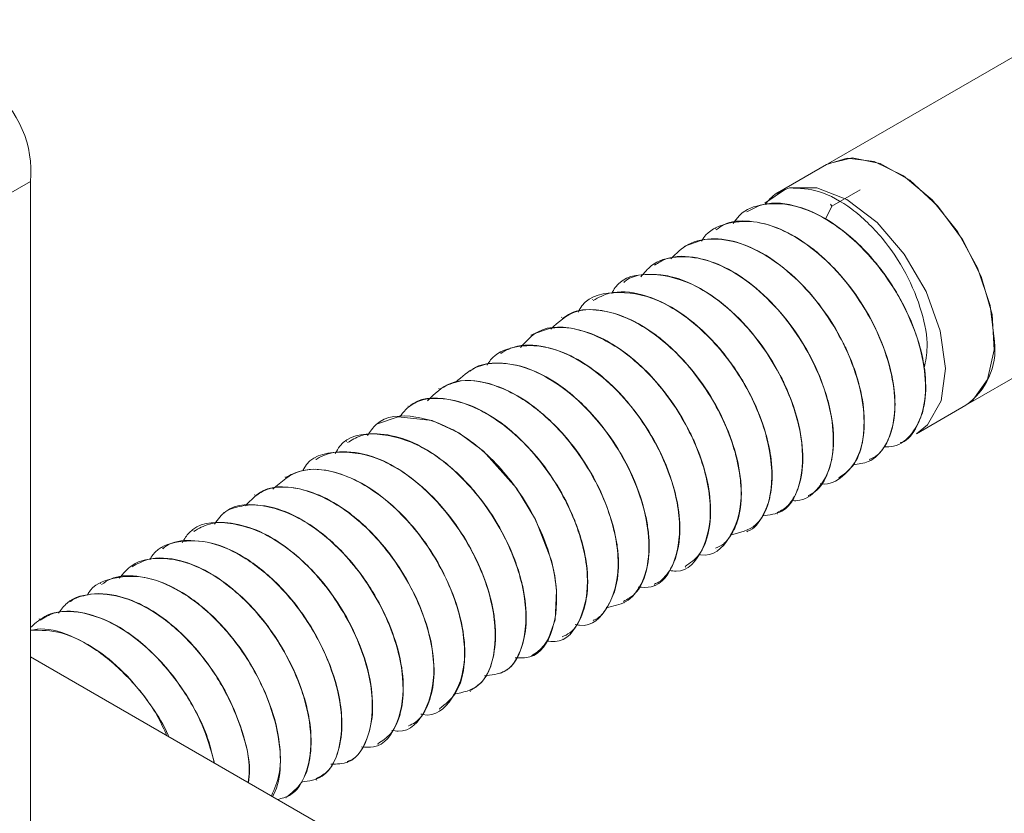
# Model space of a CAD drawing. Header units: millimetres. Extents: x -167 to 576, y -740 to -71.
# Tile 6 of 21: x 134 to 162, y -462 to -439. Entities that reach past the tile are written whole.
import ezdxf

# ---------------------------------------------------------------- set-up
doc = ezdxf.new("R2010")
doc.units = ezdxf.units.MM

msp = doc.modelspace()

# ---------------------------------------------------------------- linework, layer by layer
at = {"color": 7, "linetype": 'Continuous', "lineweight": 15}
for p, q in [((163.928, -438.924), (156.753, -443.065)), ((156.717, -443.086), (155.303, -443.902)), ((133.819, -443.576), (133.183, -443.943)), ((133.819, -443.576), (133.819, -493.254)), ((155.288, -443.911), (155.281, -443.915)), ((156.866, -444.284), (157.681, -443.814)), ((156.688, -444.663), (156.866, -444.284)), ((156.828, -444.226), (156.866, -444.284)), ((154.404, -444.421), (154.397, -444.425)), ((153.52, -444.931), (153.513, -444.935)), ((152.636, -445.441), (152.629, -445.446)), ((151.753, -445.952), (151.745, -445.956)), ((150.868, -446.462), (150.862, -446.466)), ((149.985, -446.972), (149.978, -446.976)), ((149.101, -447.482), (149.094, -447.487)), ((148.217, -447.993), (148.21, -447.997)), ((160.717, -450.014), (164.535, -447.81)), ((147.333, -448.503), (147.326, -448.507)), ((146.449, -449.013), (146.442, -449.017)), ((145.565, -449.523), (145.558, -449.528)), ((144.681, -450.034), (144.674, -450.038)), ((159.303, -450.83), (160.717, -450.014)), ((143.797, -450.544), (143.79, -450.548)), ((142.914, -451.054), (142.907, -451.058)), ((158.839, -451.098), (158.846, -451.094)), ((142.03, -451.564), (142.023, -451.568)), ((157.955, -451.609), (157.962, -451.604)), ((141.146, -452.075), (141.139, -452.079)), ((157.071, -452.119), (157.078, -452.115)), ((140.262, -452.585), (140.255, -452.589)), ((156.187, -452.629), (156.194, -452.625)), ((139.378, -453.095), (139.371, -453.099)), ((155.303, -453.139), (155.31, -453.135)), ((138.494, -453.605), (138.487, -453.609)), ((154.419, -453.649), (154.426, -453.645)), ((137.61, -454.116), (137.603, -454.12)), ((153.535, -454.16), (153.542, -454.156)), ((136.726, -454.626), (136.719, -454.63)), ((152.651, -454.67), (152.658, -454.666)), ((135.842, -455.136), (135.835, -455.14)), ((151.767, -455.18), (151.775, -455.176)), ((134.959, -455.647), (134.952, -455.651)), ((150.884, -455.69), (150.891, -455.687)), ((134.075, -456.157), (134.068, -456.161)), ((150, -456.201), (150.007, -456.197)), ((149.116, -456.711), (149.123, -456.707)), ((143.365, -462.758), (133.819, -457.248)), ((148.232, -457.221), (148.239, -457.217)), ((147.348, -457.731), (147.355, -457.727)), ((146.464, -458.242), (146.471, -458.238)), ((145.58, -458.752), (145.587, -458.748)), ((144.696, -459.262), (144.704, -459.258)), ((143.812, -459.773), (143.82, -459.769)), ((142.929, -460.283), (142.936, -460.279)), ((142.045, -460.793), (142.052, -460.789)), ((141.161, -461.303), (141.168, -461.299))]:
    msp.add_line(p, q, dxfattribs=at)
at = {"color": 7, "linetype": 'Continuous', "lineweight": 15, "flags": 128}
for points in [[(156.717, -443.086), (157.303, -442.905), (158.088, -443.002), (158.928, -443.415), (159.75, -444.106), (160.481, -445.014), (161.054, -446.059), (161.42, -447.147), (161.545, -448.183)], [(156.753, -443.065), (157.447, -442.898), (158.255, -443.061), (159.105, -443.538), (159.919, -444.287), (160.626, -445.241), (161.16, -446.313), (161.473, -447.406), (161.538, -448.422), (161.347, -449.269), (160.92, -449.87), (160.717, -450.014)], [(155.649, -443.762), (156.433, -443.756), (157.3, -444.098), (158.167, -444.755), (158.951, -445.663), (159.576, -446.736), (159.983, -447.869), (160.131, -448.954), (160.007, -449.886), (159.622, -450.575), (159.303, -450.83)], [(154.943, -444.204), (154.943, -444.203), (155.535, -443.796)], [(148.234, -457.209), (148.388, -457.115), (148.505, -457.007), (148.561, -456.944), (148.589, -456.91), (148.603, -456.892), (148.609, -456.883), (148.611, -456.881), (148.612, -456.879), (148.612, -456.879), (148.612, -456.879), (148.613, -456.878), (148.613, -456.878), (148.613, -456.878), (148.613, -456.878), (148.613, -456.878), (148.613, -456.878), (148.614, -456.876), (148.616, -456.873), (148.623, -456.864), (148.647, -456.829), (148.73, -456.688), (148.904, -456.185), (148.951, -455.348), (148.898, -454.913), (148.8, -454.478), (148.343, -453.298), (147.794, -452.392), (146.845, -451.334), (146.136, -450.807), (145.37, -450.451), (144.395, -450.345), (143.798, -450.545)]]:
    msp.add_lwpolyline(points, dxfattribs=at)
at = {"color": 7, "linetype": 'Continuous', "lineweight": 15}
for centre, radius, start, end in [((130.761, -443.295), 3.071, 354.7438, 51.9902), ((159.597, -448.404), 1.961, 304.8216, 6.4908)]:
    msp.add_arc(centre, radius, start, end, dxfattribs=at)
for points, knots in [([(154.94, -444.243), (155.042, -444.123), (155.237, -443.894), (155.516, -443.804), (155.649, -443.762)], [0, 0, 0, 0, 0.523342, 1, 1, 1, 1]), ([(155.649, -443.762), (155.932, -443.771), (156.496, -443.79), (157.447, -444.318), (158.321, -445.151), (159.03, -446.205), (159.478, -447.307), (159.657, -448.276), (159.564, -448.743), (159.525, -448.936)], [0, 0, 0, 0, 0.157908, 0.315778, 0.47231, 0.619275, 0.766395, 0.903764, 1, 1, 1, 1]), ([(155.535, -443.796), (155.481, -443.813), (155.394, -443.842), (155.325, -443.904), (155.299, -443.928)], [0, 0, 0, 0, 0.61505, 1, 1, 1, 1]), ([(154.029, -444.784), (154.089, -444.699), (154.302, -444.401), (154.886, -444.197), (155.71, -444.207), (156.616, -444.57), (157.511, -445.222), (158.319, -446.11), (158.968, -447.153), (159.408, -448.246), (159.597, -449.293), (159.526, -450.201), (159.198, -450.853), (158.784, -451.206), (158.455, -451.209), (158.361, -451.21)], [0, 0, 0, 0, 0.0333982, 0.117347, 0.2031662, 0.2874271, 0.3723568, 0.4579813, 0.5417942, 0.6274847, 0.712258, 0.7966629, 0.8824565, 0.9663404, 1, 1, 1, 1]), ([(158.843, -451.087), (158.852, -451.085), (159.066, -451.025), (159.296, -450.684), (159.472, -450.261), (159.523, -450.005), (159.535, -449.927), (159.577, -449.633), (159.576, -449.215), (159.468, -448.561), (159.279, -447.872), (158.94, -447.116), (158.539, -446.455), (158.305, -446.134), (158.162, -445.956), (158.09, -445.868), (157.848, -445.584), (157.335, -445.076), (156.629, -444.581), (155.764, -444.223), (154.994, -444.137), (154.572, -444.368), (154.42, -444.451)], [0, 0, 0, 0, 0.0043599, 0.0966323, 0.1632114, 0.1817104, 0.1872489, 0.1903128, 0.2816751, 0.3134063, 0.3749399, 0.4679925, 0.51353, 0.5595857, 0.5628472, 0.568528, 0.5871399, 0.6532641, 0.7464063, 0.8141576, 0.933182, 1, 1, 1, 1]), ([(153.121, -445.292), (153.141, -445.257), (153.297, -444.991), (153.801, -444.764), (154.588, -444.675), (155.486, -444.951), (156.39, -445.53), (157.229, -446.36), (157.927, -447.371), (158.428, -448.461), (158.688, -449.529), (158.686, -450.485), (158.427, -451.213), (158.008, -451.659), (157.631, -451.705), (157.48, -451.723)], [0, 0, 0, 0, 0.012502, 0.096182, 0.181619, 0.266489, 0.350535, 0.436218, 0.520072, 0.605185, 0.690452, 0.774207, 0.859863, 0.944093, 1, 1, 1, 1]), ([(157.942, -451.569), (158.028, -451.535), (158.136, -451.491), (158.248, -451.374), (158.39, -451.208), (158.597, -450.819), (158.708, -450.174), (158.668, -449.576), (158.614, -449.262), (158.595, -449.164), (158.517, -448.795), (158.287, -448.084), (157.741, -447.053), (157.095, -446.211), (156.577, -445.718), (156.303, -445.501), (156.222, -445.44), (155.94, -445.233), (155.352, -444.884), (154.512, -444.68), (153.87, -444.717), (153.609, -444.912), (153.54, -444.964)], [0, 0, 0, 0, 0.040595, 0.051152, 0.070263, 0.134054, 0.226911, 0.291472, 0.309733, 0.315346, 0.318614, 0.412155, 0.504148, 0.596424, 0.663428, 0.681828, 0.687239, 0.690122, 0.774345, 0.874541, 0.966768, 1, 1, 1, 1]), ([(152.235, -445.8), (152.392, -445.645), (152.731, -445.31), (153.481, -445.179), (154.354, -445.353), (155.263, -445.856), (156.128, -446.623), (156.871, -447.595), (157.43, -448.674), (157.76, -449.757), (157.827, -450.75), (157.642, -451.563), (157.204, -452.076), (156.802, -452.311), (156.542, -452.272), (156.53, -452.27)], [0, 0, 0, 0, 0.072491, 0.156595, 0.241198, 0.324092, 0.408872, 0.492559, 0.576158, 0.660963, 0.743873, 0.828432, 0.912603, 0.995763, 1, 1, 1, 1]), ([(157.066, -452.097), (157.21, -451.997), (157.529, -451.777), (157.778, -451.114), (157.829, -450.237), (157.657, -449.347), (157.4, -448.649), (157.076, -447.964), (156.775, -447.473), (156.471, -447.071), (156.228, -446.768), (155.735, -446.243), (154.979, -445.662), (154.113, -445.274), (153.292, -445.168), (152.85, -445.355), (152.638, -445.444)], [0, 0, 0, 0, 0.077456, 0.171022, 0.262754, 0.355322, 0.415527, 0.448949, 0.540265, 0.550886, 0.570018, 0.63372, 0.72659, 0.815893, 0.911592, 1, 1, 1, 1]), ([(151.375, -446.318), (151.471, -446.201), (151.731, -445.884), (152.378, -445.703), (153.224, -445.78), (154.134, -446.201), (155.018, -446.902), (155.802, -447.826), (156.416, -448.887), (156.812, -449.977), (156.951, -451.005), (156.833, -451.877), (156.459, -452.473), (156.056, -452.772), (155.765, -452.755), (155.714, -452.753)], [0, 0, 0, 0, 0.04918, 0.133446, 0.219224, 0.30312, 0.388442, 0.473726, 0.557646, 0.643433, 0.727652, 0.812557, 0.898143, 0.981923, 1, 1, 1, 1]), ([(156.185, -452.609), (156.23, -452.589), (156.465, -452.482), (156.752, -452.055), (156.945, -451.302), (156.906, -450.555), (156.765, -449.888), (156.545, -449.194), (156.101, -448.28), (155.419, -447.323), (154.624, -446.55), (153.794, -446.009), (152.931, -445.717), (152.22, -445.702), (151.877, -445.915), (151.77, -445.982)], [0, 0, 0, 0, 0.021711, 0.114558, 0.20785, 0.299185, 0.333505, 0.392817, 0.485469, 0.57718, 0.670628, 0.757796, 0.843679, 0.951047, 1, 1, 1, 1]), ([(150.537, -446.794), (150.568, -446.736), (150.792, -446.316), (151.681, -446.161), (152.995, -446.492), (154.352, -447.567), (155.428, -449.086), (156.04, -450.756), (156.049, -452.196), (155.615, -453.102), (155.07, -453.167), (154.871, -453.191)], [0, 0, 0, 0, 0.0207284, 0.1492574, 0.2785886, 0.4081305, 0.5365595, 0.666843, 0.7950879, 0.9251244, 1, 1, 1, 1]), ([(155.29, -453.102), (155.408, -453.043), (155.528, -452.983), (155.62, -452.877), (155.631, -452.864), (155.667, -452.82), (155.795, -452.644), (155.984, -452.222), (156.07, -451.451), (155.926, -450.461), (155.658, -449.723), (155.443, -449.273), (155.272, -448.935), (154.891, -448.306), (154.197, -447.461), (153.349, -446.769), (152.665, -446.431), (152.134, -446.276), (151.595, -446.226), (151.124, -446.273), (150.91, -446.456), (150.881, -446.481)], [0, 0, 0, 0, 0.0582367, 0.058975, 0.0603967, 0.0652911, 0.0832735, 0.1519062, 0.2442447, 0.336175, 0.4297215, 0.4393163, 0.4578207, 0.5214632, 0.6142687, 0.7183743, 0.798805, 0.8332714, 0.892399, 0.9850306, 1, 1, 1, 1]), ([(149.576, -447.339), (149.585, -447.319), (149.76, -446.913), (150.58, -446.69), (151.858, -446.877), (153.238, -447.845), (154.379, -449.3), (155.087, -450.968), (155.209, -452.479), (154.813, -453.537), (154.216, -453.68), (153.95, -453.744)], [0, 0, 0, 0, 0.006589, 0.132845, 0.260861, 0.387656, 0.514604, 0.642489, 0.768783, 0.897073, 1, 1, 1, 1]), ([(154.424, -453.641), (154.431, -453.639), (154.641, -453.581), (154.874, -453.24), (155.052, -452.817), (155.103, -452.559), (155.114, -452.487), (155.117, -452.466), (155.157, -452.191), (155.158, -451.78), (155.052, -451.127), (154.865, -450.439), (154.603, -449.85), (154.408, -449.496), (154.381, -449.447), (154.29, -449.288), (154.097, -448.977), (153.88, -448.677), (153.685, -448.435), (153.434, -448.142), (152.924, -447.635), (152.187, -447.115), (151.316, -446.767), (150.553, -446.703), (150.15, -446.916), (149.998, -446.996)], [0, 0, 0, 0, 0.002911, 0.09512, 0.163448, 0.181508, 0.186496, 0.18798, 0.18879, 0.280156, 0.312251, 0.373378, 0.466449, 0.46799, 0.47072, 0.479741, 0.51202, 0.558039, 0.56805, 0.587014, 0.651697, 0.745155, 0.824156, 0.933204, 1, 1, 1, 1]), ([(148.78, -447.821), (149, -447.62), (149.504, -447.16), (150.742, -447.311), (152.11, -448.132), (153.318, -449.524), (154.111, -451.171), (154.357, -452.766), (153.985, -453.863), (153.454, -454.39), (153.062, -454.303), (153.047, -454.3)], [0, 0, 0, 0, 0.09974, 0.228728, 0.355776, 0.484187, 0.612015, 0.739357, 0.868184, 0.995108, 1, 1, 1, 1]), ([(153.523, -454.121), (153.606, -454.088), (153.712, -454.047), (153.823, -453.932), (153.965, -453.768), (154.174, -453.381), (154.278, -452.794), (154.255, -452.179), (154.153, -451.524), (153.875, -450.652), (153.332, -449.62), (152.684, -448.77), (152.161, -448.273), (151.885, -448.054), (151.812, -447.998), (151.79, -447.983), (151.526, -447.788), (150.946, -447.441), (150.105, -447.232), (149.459, -447.266), (149.194, -447.463), (149.121, -447.516)], [0, 0, 0, 0, 0.039106, 0.049918, 0.069109, 0.132537, 0.22543, 0.270931, 0.317139, 0.41067, 0.502709, 0.594932, 0.66377, 0.681712, 0.686549, 0.687935, 0.688629, 0.7733, 0.873029, 0.965262, 1, 1, 1, 1]), ([(147.915, -448.353), (148.069, -448.178), (148.481, -447.71), (149.614, -447.751), (150.981, -448.441), (152.242, -449.753), (153.121, -451.38), (153.474, -453.009), (153.207, -454.216), (152.695, -454.834), (152.259, -454.773), (152.193, -454.764)], [0, 0, 0, 0, 0.076949, 0.206526, 0.334186, 0.463836, 0.591804, 0.720554, 0.849535, 0.977394, 1, 1, 1, 1]), ([(152.646, -454.646), (152.788, -454.55), (153.106, -454.334), (153.356, -453.678), (153.411, -452.804), (153.241, -451.912), (152.986, -451.215), (152.664, -450.529), (152.365, -450.039), (152.061, -449.635), (151.819, -449.332), (151.328, -448.806), (150.622, -448.26), (149.759, -447.844), (148.92, -447.703), (148.435, -447.905), (148.218, -447.996)], [0, 0, 0, 0, 0.075962, 0.169535, 0.261316, 0.353846, 0.414858, 0.447497, 0.538828, 0.549706, 0.568919, 0.632266, 0.725181, 0.798533, 0.909965, 1, 1, 1, 1]), ([(146.949, -448.859), (146.982, -448.807), (147.157, -448.531), (147.687, -448.312), (148.488, -448.259), (149.39, -448.568), (150.291, -449.175), (151.255, -450.166), (152.115, -451.589), (152.572, -453.24), (152.413, -454.55), (151.916, -455.274), (151.423, -455.249), (151.293, -455.242)], [0, 0, 0, 0, 0.019396, 0.103619, 0.189736, 0.274889, 0.359734, 0.445937, 0.572335, 0.700485, 0.827428, 0.954508, 1, 1, 1, 1]), ([(151.763, -455.154), (151.805, -455.139), (151.928, -455.097), (152.077, -454.933), (152.344, -454.575), (152.523, -453.933), (152.479, -452.892), (152.186, -451.863), (151.674, -450.832), (151.021, -449.894), (150.211, -449.101), (149.329, -448.535), (148.454, -448.255), (147.762, -448.274), (147.435, -448.466), (147.343, -448.52)], [0, 0, 0, 0, 0.019392, 0.057291, 0.094336, 0.208503, 0.292545, 0.404311, 0.481891, 0.569794, 0.674513, 0.758843, 0.853203, 0.958546, 1, 1, 1, 1]), ([(146.046, -449.353), (146.225, -449.192), (146.593, -448.859), (147.377, -448.753), (148.258, -448.961), (149.166, -449.494), (150.022, -450.284), (150.749, -451.271), (151.288, -452.355), (151.591, -453.433), (151.633, -454.416), (151.418, -455.19), (150.993, -455.71), (150.575, -455.792), (150.379, -455.83)], [0, 0, 0, 0, 0.080274, 0.165108, 0.250051, 0.33352, 0.418877, 0.502779, 0.587174, 0.672391, 0.755763, 0.840968, 0.925391, 1, 1, 1, 1]), ([(150.872, -455.655), (150.985, -455.592), (151.288, -455.422), (151.551, -454.842), (151.633, -454.155), (151.586, -453.569), (151.458, -452.878), (151.149, -452.008), (150.592, -451.032), (149.888, -450.126), (149.047, -449.394), (148.076, -448.883), (147.259, -448.759), (146.691, -448.847), (146.494, -449.004), (146.46, -449.031)], [0, 0, 0, 0, 0.057559, 0.153605, 0.242661, 0.285867, 0.325224, 0.436271, 0.514138, 0.592841, 0.709741, 0.79177, 0.903052, 0.983419, 1, 1, 1, 1]), ([(145.24, -449.88), (145.442, -449.682), (145.919, -449.213), (147.129, -449.327), (148.498, -450.108), (149.724, -451.475), (150.544, -453.117), (150.823, -454.723), (150.486, -455.86), (149.947, -456.414), (149.525, -456.327), (149.481, -456.318)], [0, 0, 0, 0, 0.093629, 0.222047, 0.348464, 0.476512, 0.603559, 0.730517, 0.85864, 0.985034, 1, 1, 1, 1]), ([(150.005, -456.193), (150.011, -456.191), (150.161, -456.15), (150.453, -455.8), (150.746, -455.13), (150.737, -454.289), (150.627, -453.667), (150.447, -453.002), (150.073, -452.136), (149.398, -451.091), (148.598, -450.247), (147.795, -449.693), (146.962, -449.335), (146.183, -449.232), (145.742, -449.466), (145.58, -449.552)], [0, 0, 0, 0, 0.0025, 0.068053, 0.189417, 0.284183, 0.319812, 0.364414, 0.465144, 0.548285, 0.659396, 0.745087, 0.807229, 0.929141, 1, 1, 1, 1]), ([(144.43, -450.349), (144.551, -450.204), (144.923, -449.758), (146.004, -449.777), (147.366, -450.422), (148.643, -451.708), (149.549, -453.326), (149.935, -454.964), (149.702, -456.203), (149.197, -456.851), (148.749, -456.802), (148.668, -456.793)], [0, 0, 0, 0, 0.062712, 0.19339, 0.3223, 0.45326, 0.582329, 0.712578, 0.842529, 0.971742, 1, 1, 1, 1]), ([(149.105, -456.674), (149.182, -456.639), (149.461, -456.515), (149.715, -456.041), (149.878, -455.28), (149.822, -454.475), (149.637, -453.775), (149.493, -453.379), (149.284, -452.879), (148.925, -452.203), (148.239, -451.278), (147.433, -450.532), (146.528, -449.996), (145.693, -449.782), (145.047, -449.82), (144.774, -450.01), (144.698, -450.062)], [0, 0, 0, 0, 0.037707, 0.134701, 0.208996, 0.310738, 0.367311, 0.399367, 0.417137, 0.501584, 0.581671, 0.690739, 0.77217, 0.871556, 0.964415, 1, 1, 1, 1]), ([(143.508, -450.886), (143.586, -450.77), (143.889, -450.322), (144.884, -450.251), (146.231, -450.758), (147.549, -451.951), (148.536, -453.534), (149.027, -455.191), (148.901, -456.531), (148.414, -457.291), (147.906, -457.281), (147.759, -457.278)], [0, 0, 0, 0, 0.045118, 0.1741202, 0.3023809, 0.4323033, 0.5602382, 0.6901078, 0.8184448, 0.9473214, 1, 1, 1, 1]), ([(142.584, -451.401), (142.625, -451.327), (142.863, -450.896), (143.772, -450.751), (145.094, -451.114), (146.445, -452.21), (147.506, -453.742), (148.097, -455.41), (148.083, -456.836), (147.629, -457.723), (147.075, -457.772), (146.872, -457.79)], [0, 0, 0, 0, 0.026269, 0.154058, 0.282377, 0.411235, 0.538755, 0.668213, 0.795653, 0.924727, 1, 1, 1, 1]), ([(147.344, -457.705), (147.384, -457.691), (147.633, -457.602), (147.906, -457.164), (148.102, -456.427), (148.071, -455.682), (147.933, -455.014), (147.71, -454.308), (147.289, -453.433), (146.599, -452.444), (145.794, -451.653), (144.913, -451.089), (144.084, -450.823), (143.385, -450.813), (143.056, -451.013), (142.932, -451.087)], [0, 0, 0, 0, 0.018728, 0.116254, 0.203957, 0.293717, 0.335821, 0.38921, 0.483718, 0.568643, 0.67477, 0.759309, 0.851215, 0.944122, 1, 1, 1, 1]), ([(141.649, -451.9), (141.659, -451.88), (141.842, -451.48), (142.671, -451.278), (143.956, -451.493), (145.332, -452.485), (146.46, -453.954), (147.148, -455.624), (147.246, -457.121), (146.841, -458.144), (146.256, -458.269), (146.005, -458.323)], [0, 0, 0, 0, 0.006884, 0.133995, 0.262731, 0.390486, 0.518125, 0.64696, 0.774043, 0.903145, 1, 1, 1, 1]), ([(146.458, -458.217), (146.563, -458.154), (146.857, -457.979), (147.128, -457.414), (147.213, -456.718), (147.168, -456.133), (147.045, -455.455), (146.737, -454.574), (146.139, -453.519), (145.417, -452.629), (144.594, -451.933), (143.694, -451.447), (142.855, -451.301), (142.293, -451.408), (142.074, -451.547), (142.034, -451.572)], [0, 0, 0, 0, 0.054177, 0.151632, 0.241169, 0.28565, 0.323077, 0.431309, 0.517467, 0.611253, 0.704059, 0.789701, 0.899137, 0.981912, 1, 1, 1, 1]), ([(140.786, -452.427), (141.031, -452.213), (141.566, -451.746), (142.839, -451.921), (144.207, -452.769), (145.402, -454.177), (146.177, -455.827), (146.399, -457.413), (146.007, -458.489), (145.459, -458.996), (145.061, -458.898), (145.043, -458.894)], [0, 0, 0, 0, 0.108062, 0.235682, 0.361468, 0.488383, 0.615039, 0.740949, 0.868502, 0.9941, 1, 1, 1, 1]), ([(145.581, -458.739), (145.75, -458.608), (146.122, -458.318), (146.318, -457.564), (146.309, -456.673), (146.106, -455.734), (145.655, -454.692), (144.993, -453.662), (144.2, -452.818), (143.34, -452.216), (142.472, -451.864), (141.704, -451.812), (141.3, -452.015), (141.153, -452.088)], [0, 0, 0, 0, 0.0938839, 0.2070568, 0.2713791, 0.3664086, 0.4626906, 0.5475083, 0.6562206, 0.7414715, 0.825174, 0.9363706, 1, 1, 1, 1]), ([(140.005, -452.902), (140.158, -452.737), (140.576, -452.288), (141.711, -452.358), (143.078, -453.074), (144.329, -454.404), (145.19, -456.036), (145.521, -457.659), (145.232, -458.845), (144.708, -459.442), (144.274, -459.373), (144.212, -459.363)], [0, 0, 0, 0, 0.0750258, 0.2051475, 0.333274, 0.4633292, 0.5918667, 0.7209197, 0.8505349, 0.9787909, 1, 1, 1, 1]), ([(144.69, -459.234), (144.756, -459.203), (145.021, -459.08), (145.293, -458.612), (145.462, -457.828), (145.386, -456.863), (145.051, -455.789), (144.545, -454.816), (143.846, -453.858), (143.025, -453.086), (142.153, -452.575), (141.358, -452.349), (140.708, -452.344), (140.391, -452.552), (140.284, -452.623)], [0, 0, 0, 0, 0.032213, 0.12927, 0.213555, 0.313427, 0.407376, 0.500228, 0.574688, 0.689523, 0.776487, 0.85352, 0.950466, 1, 1, 1, 1]), ([(139.108, -453.427), (139.208, -453.294), (139.547, -452.844), (140.588, -452.818), (141.945, -453.399), (143.241, -454.641), (144.187, -456.245), (144.623, -457.893), (144.44, -459.182), (143.939, -459.882), (143.458, -459.847), (143.341, -459.839)], [0, 0, 0, 0, 0.0545849, 0.1842979, 0.3126423, 0.4429445, 0.5712194, 0.7011228, 0.8300527, 0.9588492, 1, 1, 1, 1]), ([(143.806, -459.747), (143.936, -459.663), (144.263, -459.451), (144.514, -458.803), (144.57, -457.917), (144.393, -456.944), (144.041, -456.047), (143.686, -455.406), (143.468, -455.074), (143.358, -454.92), (143.273, -454.804), (143.081, -454.556), (142.579, -453.986), (141.818, -453.37), (140.855, -452.92), (140.156, -452.839), (139.691, -452.958), (139.487, -453.014), (139.407, -453.092), (139.388, -453.11)], [0, 0, 0, 0, 0.068495, 0.172478, 0.257831, 0.350949, 0.44098, 0.495441, 0.526571, 0.535845, 0.540922, 0.561031, 0.61105, 0.725335, 0.808055, 0.920731, 0.957565, 0.990184, 1, 1, 1, 1]), ([(138.184, -453.955), (138.245, -453.857), (138.517, -453.413), (139.471, -453.304), (140.808, -453.744), (142.142, -454.892), (143.165, -456.452), (143.704, -458.116), (143.631, -459.498), (143.159, -460.315), (142.63, -460.332), (142.457, -460.337)], [0, 0, 0, 0, 0.036797, 0.165186, 0.293434, 0.422904, 0.550602, 0.68033, 0.808202, 0.937203, 1, 1, 1, 1]), ([(142.925, -460.257), (142.96, -460.246), (143.199, -460.167), (143.47, -459.743), (143.684, -459.009), (143.648, -458.066), (143.367, -457.023), (142.902, -456.048), (142.236, -455.063), (141.435, -454.248), (140.516, -453.65), (139.699, -453.383), (138.991, -453.363), (138.657, -453.558), (138.514, -453.641)], [0, 0, 0, 0, 0.016334, 0.110034, 0.19982, 0.295596, 0.388142, 0.480865, 0.555126, 0.670631, 0.756789, 0.850456, 0.935891, 1, 1, 1, 1]), ([(137.248, -454.451), (137.276, -454.404), (137.461, -454.1), (138.069, -453.89), (138.994, -453.904), (140.023, -454.372), (141.013, -455.189), (141.861, -456.276), (142.474, -457.498), (142.79, -458.712), (142.762, -459.877), (142.381, -460.734), (141.826, -460.817), (141.613, -460.849)], [0, 0, 0, 0, 0.017521, 0.113166, 0.210884, 0.306635, 0.404008, 0.50054, 0.597052, 0.694435, 0.790179, 0.919568, 1, 1, 1, 1]), ([(142.03, -460.751), (142.138, -460.696), (142.434, -460.544), (142.702, -459.978), (142.805, -459.218), (142.703, -458.273), (142.369, -457.23), (141.776, -456.153), (141.017, -455.196), (140.197, -454.496), (139.286, -454.008), (138.468, -453.861), (137.871, -453.928), (137.657, -454.108), (137.624, -454.137)], [0, 0, 0, 0, 0.053797, 0.147286, 0.239826, 0.309618, 0.418786, 0.516016, 0.601251, 0.709945, 0.786378, 0.892683, 0.983052, 1, 1, 1, 1]), ([(136.369, -454.985), (136.485, -454.85), (136.79, -454.493), (137.562, -454.354), (138.546, -454.564), (139.572, -455.193), (140.514, -456.135), (141.271, -457.299), (141.763, -458.53), (141.939, -459.703), (141.774, -460.645), (141.412, -461.229), (141.044, -461.319), (140.923, -461.348)], [0, 0, 0, 0, 0.060174, 0.15899, 0.258514, 0.356478, 0.456402, 0.554196, 0.653984, 0.752301, 0.851418, 0.950719, 1, 1, 1, 1]), ([(141.163, -461.291), (141.326, -461.165), (141.655, -460.912), (141.888, -460.193), (141.903, -459.503), (141.814, -458.889), (141.648, -458.204), (141.262, -457.288), (140.592, -456.239), (139.805, -455.391), (138.937, -454.774), (138.059, -454.418), (137.283, -454.355), (136.887, -454.575), (136.742, -454.655)], [0, 0, 0, 0, 0.0907454, 0.1824382, 0.2748833, 0.3039028, 0.3570259, 0.4626201, 0.5447461, 0.6522353, 0.7405299, 0.8251, 0.9359656, 1, 1, 1, 1]), ([(135.453, -455.469), (135.461, -455.454), (135.615, -455.171), (136.177, -454.946), (137.076, -454.89), (138.103, -455.299), (139.104, -456.069), (139.98, -457.122), (140.634, -458.337), (140.989, -459.547), (141.043, -460.593), (140.838, -461.046), (140.747, -461.247)], [0, 0, 0, 0, 0.006204, 0.118125, 0.232388, 0.344823, 0.458383, 0.571945, 0.68438, 0.798644, 0.910565, 1, 1, 1, 1]), ([(140.775, -461.263), (140.789, -461.241), (140.935, -461.015), (141.032, -460.429), (140.972, -459.433), (140.647, -458.371), (140.098, -457.318), (139.381, -456.354), (138.558, -455.609), (137.678, -455.098), (136.872, -454.889), (136.224, -454.916), (135.945, -455.112), (135.862, -455.17)], [0, 0, 0, 0, 0.012016, 0.124532, 0.219873, 0.341826, 0.43868, 0.537474, 0.660483, 0.745996, 0.852804, 0.956475, 1, 1, 1, 1]), ([(134.62, -455.988), (134.698, -455.886), (134.953, -455.549), (135.659, -455.382), (136.625, -455.523), (137.654, -456.098), (138.613, -456.996), (139.409, -458.14), (139.928, -459.359), (140.153, -460.323), (140.09, -460.75), (140.074, -460.858)], [0, 0, 0, 0, 0.055911, 0.18379, 0.313583, 0.440783, 0.570754, 0.698177, 0.827626, 0.956158, 1, 1, 1, 1]), ([(140.091, -460.868), (140.104, -460.747), (140.144, -460.355), (139.968, -459.482), (139.553, -458.416), (138.9, -457.363), (138.158, -456.528), (137.334, -455.895), (136.451, -455.474), (135.75, -455.391), (135.278, -455.507), (135.073, -455.56), (134.985, -455.643), (134.968, -455.66)], [0, 0, 0, 0, 0.0512, 0.164699, 0.302007, 0.411275, 0.537821, 0.643989, 0.753993, 0.898983, 0.941026, 0.988614, 1, 1, 1, 1]), ([(133.819, -456.401), (133.969, -456.269), (134.333, -455.945), (135.173, -455.902), (136.179, -456.23), (137.195, -456.956), (138.09, -457.97), (138.785, -459.148), (139.005, -459.925), (139.113, -460.303)], [0, 0, 0, 0, 0.105737, 0.2573, 0.407512, 0.55775, 0.709298, 0.858323, 1, 1, 1, 1]), ([(139.101, -460.297), (139.038, -460.026), (138.905, -459.451), (138.445, -458.542), (137.76, -457.534), (136.941, -456.742), (136.057, -456.19), (135.267, -455.928), (134.556, -455.914), (134.22, -456.113), (134.093, -456.189)], [0, 0, 0, 0, 0.10942, 0.231956, 0.356934, 0.537064, 0.639657, 0.777167, 0.915144, 1, 1, 1, 1]), ([(137.79, -459.54), (137.785, -459.525), (137.676, -459.232), (137.27, -458.61), (136.607, -457.757), (135.783, -457.053), (134.9, -456.58), (134.218, -456.393), (133.88, -456.477), (133.819, -456.492)], [0, 0, 0, 0, 0.0080332, 0.1639756, 0.356789, 0.5497224, 0.7272779, 0.9505642, 1, 1, 1, 1]), ([(133.819, -456.479), (134.115, -456.481), (134.717, -456.485), (135.738, -457.014), (136.701, -457.866), (137.405, -458.76), (137.658, -459.335), (137.734, -459.507)], [0, 0, 0, 0, 0.218811, 0.444813, 0.675441, 0.902625, 1, 1, 1, 1])]:
    msp.add_open_spline(points, degree=3, knots=knots, dxfattribs=at)

doc.saveas('drawing.dxf')
